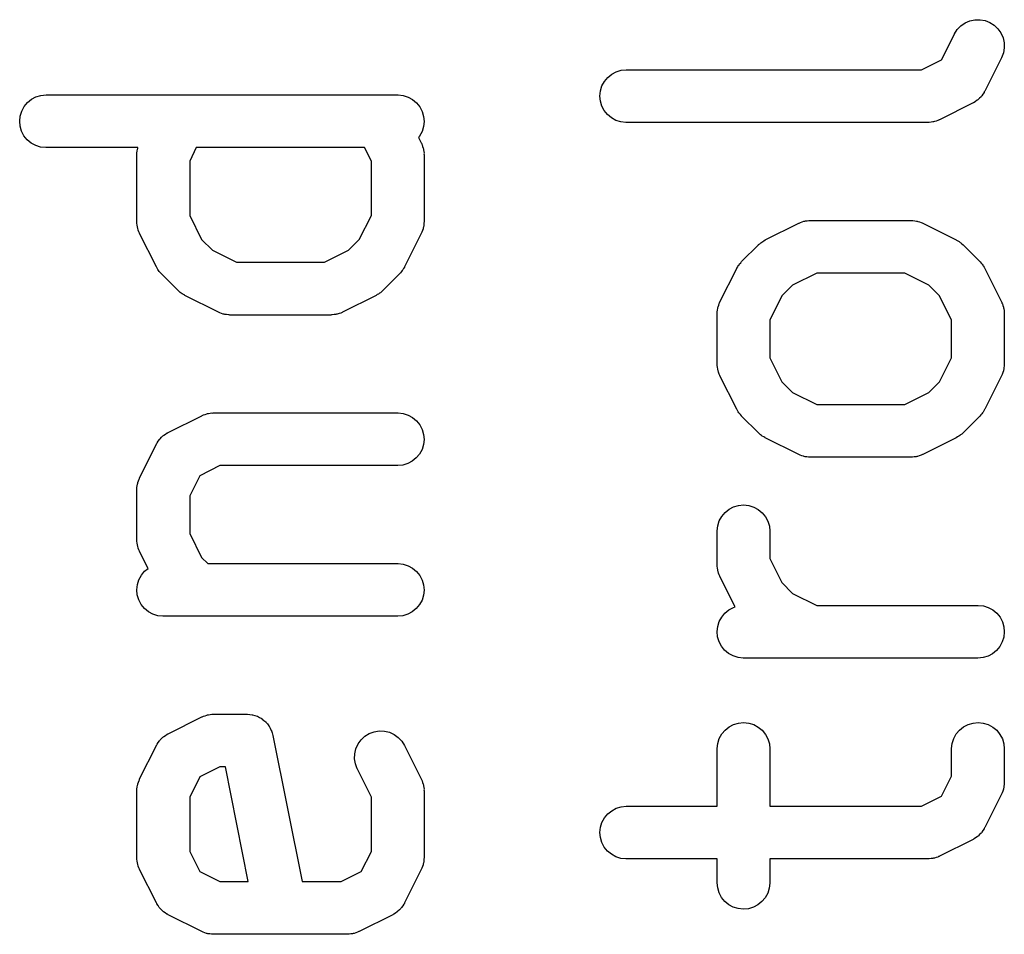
# Model space of a CAD drawing. Extents: x 0.02 to 3.89, y 0.07 to 3.88.
# Tile 131 of 172: x 2.82 to 2.93, y 2.28 to 2.38. Entities that reach past the tile are written whole.
import ezdxf

# ---------------------------------------------------------------- set-up
doc = ezdxf.new("R2010")
doc.units = 0
doc.header["$MEASUREMENT"] = 0
doc.layers.add('BLACK', color=7, linetype='CONTINUOUS')

msp = doc.modelspace()

# ---------------------------------------------------------------- linework, layer by layer
at = {"layer": 'BLACK', "linetype": 'CONTINUOUS'}
for p, q in [((2.92338, 2.37849), (2.92386, 2.37882)), ((2.92386, 2.37882), (2.92439, 2.37905)), ((2.92439, 2.37905), (2.92495, 2.37917)), ((2.92495, 2.37917), (2.92553, 2.37918)), ((2.92553, 2.37918), (2.92609, 2.37908)), ((2.92609, 2.37908), (2.92663, 2.37887)), ((2.92663, 2.37887), (2.92712, 2.37856)), ((2.92267, 2.37759), (2.92298, 2.37808)), ((2.92298, 2.37808), (2.92338, 2.37849)), ((2.92712, 2.37856), (2.92753, 2.37816)), ((2.92753, 2.37816), (2.92786, 2.37769)), ((2.92786, 2.37769), (2.9281, 2.37716)), ((2.92121, 2.37469), (2.92265, 2.37756)), ((2.92265, 2.37756), (2.92267, 2.37759)), ((2.9281, 2.37716), (2.92822, 2.3766)), ((2.92822, 2.3766), (2.92824, 2.37602)), ((2.92824, 2.37602), (2.92814, 2.37545)), ((2.91897, 2.37357), (2.92121, 2.37469)), ((2.92793, 2.37492), (2.92606, 2.37117)), ((2.92814, 2.37545), (2.92793, 2.37492)), ((2.88429, 2.37307), (2.8848, 2.37334)), ((2.8848, 2.37334), (2.88535, 2.37351)), ((2.88535, 2.37351), (2.88592, 2.37357)), ((2.88592, 2.37357), (2.91897, 2.37357)), ((2.8832, 2.37176), (2.88347, 2.37226)), ((2.88347, 2.37226), (2.88384, 2.37271)), ((2.88384, 2.37271), (2.88429, 2.37307)), ((2.88297, 2.37063), (2.88303, 2.37121)), ((2.88303, 2.37121), (2.8832, 2.37176)), ((2.926, 2.37108), (2.92598, 2.37102)), ((2.92604, 2.37113), (2.926, 2.37108)), ((2.92606, 2.37117), (2.92604, 2.37113)), ((2.81888, 2.3699), (2.81933, 2.37026)), ((2.81933, 2.37026), (2.81983, 2.37053)), ((2.81983, 2.37053), (2.82039, 2.3707)), ((2.82039, 2.3707), (2.82096, 2.37075)), ((2.82096, 2.37075), (2.86033, 2.37075)), ((2.86033, 2.37075), (2.86037, 2.37075)), ((2.86037, 2.37075), (2.86094, 2.37069)), ((2.86094, 2.37069), (2.86149, 2.37051)), ((2.86149, 2.37051), (2.862, 2.37024)), ((2.862, 2.37024), (2.86244, 2.36987)), ((2.88302, 2.37006), (2.88297, 2.37063)), ((2.88318, 2.36951), (2.88302, 2.37006)), ((2.92503, 2.37003), (2.92485, 2.36991)), ((2.92522, 2.37015), (2.92503, 2.37003)), ((2.92527, 2.3702), (2.92522, 2.37015)), ((2.92532, 2.37023), (2.92527, 2.3702)), ((2.92548, 2.37039), (2.92532, 2.37023)), ((2.92564, 2.37055), (2.92548, 2.37039)), ((2.92568, 2.3706), (2.92564, 2.37055)), ((2.92572, 2.37065), (2.92568, 2.3706)), ((2.92585, 2.37084), (2.92572, 2.37065)), ((2.92598, 2.37102), (2.92585, 2.37084)), ((2.81807, 2.36839), (2.81824, 2.36895)), ((2.81824, 2.36895), (2.81851, 2.36945)), ((2.81851, 2.36945), (2.81888, 2.3699)), ((2.86244, 2.36987), (2.8628, 2.36942)), ((2.8628, 2.36942), (2.86307, 2.36891)), ((2.86307, 2.36891), (2.86323, 2.36835)), ((2.88345, 2.369), (2.88318, 2.36951)), ((2.88381, 2.36855), (2.88345, 2.369)), ((2.92474, 2.36985), (2.92099, 2.36797)), ((2.92479, 2.36988), (2.92474, 2.36985)), ((2.92485, 2.36991), (2.92479, 2.36988)), ((2.81801, 2.36782), (2.81807, 2.36839)), ((2.81806, 2.36725), (2.81801, 2.36782)), ((2.86328, 2.36778), (2.86322, 2.36721)), ((2.86323, 2.36835), (2.86328, 2.36778)), ((2.88425, 2.36818), (2.88381, 2.36855)), ((2.88476, 2.3679), (2.88425, 2.36818)), ((2.88531, 2.36772), (2.88476, 2.3679)), ((2.92041, 2.36776), (2.92032, 2.36774)), ((2.9206, 2.36782), (2.92041, 2.36776)), ((2.92079, 2.36788), (2.9206, 2.36782)), ((2.92087, 2.36792), (2.92079, 2.36788)), ((2.92095, 2.36795), (2.92087, 2.36792)), ((2.92099, 2.36797), (2.92095, 2.36795)), ((2.81822, 2.36669), (2.81806, 2.36725)), ((2.81849, 2.36618), (2.81822, 2.36669)), ((2.86305, 2.36666), (2.86278, 2.36615)), ((2.86322, 2.36721), (2.86305, 2.36666)), ((2.88588, 2.36766), (2.88531, 2.36772)), ((2.88592, 2.36766), (2.88588, 2.36766)), ((2.91967, 2.36766), (2.88592, 2.36766)), ((2.91975, 2.36767), (2.91967, 2.36766)), ((2.91984, 2.36767), (2.91975, 2.36767)), ((2.92004, 2.3677), (2.91984, 2.36767)), ((2.92024, 2.36772), (2.92004, 2.3677)), ((2.92032, 2.36774), (2.92024, 2.36772)), ((2.81885, 2.36573), (2.81849, 2.36618)), ((2.81929, 2.36536), (2.81885, 2.36573)), ((2.86278, 2.36615), (2.86266, 2.366)), ((2.86266, 2.366), (2.86297, 2.36537)), ((2.8198, 2.36509), (2.81929, 2.36536)), ((2.82035, 2.36491), (2.8198, 2.36509)), ((2.82092, 2.36485), (2.82035, 2.36491)), ((2.82096, 2.36485), (2.82092, 2.36485)), ((2.83124, 2.36485), (2.82096, 2.36485)), ((2.83114, 2.36427), (2.83117, 2.36446)), ((2.83117, 2.36446), (2.8312, 2.36467)), ((2.8312, 2.36467), (2.83122, 2.36475)), ((2.83122, 2.36475), (2.83124, 2.36483)), ((2.83124, 2.36483), (2.83124, 2.36485)), ((2.83778, 2.36485), (2.83704, 2.36335)), ((2.85663, 2.36485), (2.83778, 2.36485)), ((2.85738, 2.36335), (2.85663, 2.36485)), ((2.86297, 2.36537), (2.86299, 2.36533)), ((2.86299, 2.36533), (2.86302, 2.36525)), ((2.86302, 2.36525), (2.86306, 2.36518)), ((2.86306, 2.36518), (2.86312, 2.36498)), ((2.86312, 2.36498), (2.86319, 2.36479)), ((2.86319, 2.36479), (2.8632, 2.36471)), ((2.8632, 2.36471), (2.86323, 2.36462)), ((2.86323, 2.36462), (2.86325, 2.36442)), ((2.83113, 2.36409), (2.83114, 2.36418)), ((2.83113, 2.36405), (2.83113, 2.36409)), ((2.83113, 2.35655), (2.83113, 2.36405)), ((2.83114, 2.36418), (2.83114, 2.36427)), ((2.83704, 2.36335), (2.83704, 2.35725)), ((2.85738, 2.35725), (2.85738, 2.36335)), ((2.86325, 2.36442), (2.86328, 2.36422)), ((2.86328, 2.36422), (2.86327, 2.36414)), ((2.86327, 2.36414), (2.86328, 2.36405)), ((2.86328, 2.36405), (2.86328, 2.35655)), ((2.83704, 2.35725), (2.83838, 2.35455)), ((2.85603, 2.35455), (2.85738, 2.35725)), ((2.83114, 2.35647), (2.83113, 2.35655)), ((2.83114, 2.35638), (2.83114, 2.35647)), ((2.83117, 2.35618), (2.83114, 2.35638)), ((2.83119, 2.35598), (2.83117, 2.35618)), ((2.83121, 2.3559), (2.83119, 2.35598)), ((2.83123, 2.35581), (2.83121, 2.3559)), ((2.83129, 2.35562), (2.83123, 2.35581)), ((2.83135, 2.35543), (2.83129, 2.35562)), ((2.86318, 2.35577), (2.8631, 2.35558)), ((2.86319, 2.35586), (2.86318, 2.35577)), ((2.86322, 2.35594), (2.86319, 2.35586)), ((2.86324, 2.35614), (2.86322, 2.35594)), ((2.86327, 2.35634), (2.86324, 2.35614)), ((2.86328, 2.35651), (2.86327, 2.35642)), ((2.86327, 2.35642), (2.86327, 2.35634)), ((2.86328, 2.35655), (2.86328, 2.35651)), ((2.90147, 2.35451), (2.90522, 2.35638)), ((2.90522, 2.35638), (2.90526, 2.3564)), ((2.90526, 2.3564), (2.90534, 2.35643)), ((2.90534, 2.35643), (2.90542, 2.35647)), ((2.90542, 2.35647), (2.90561, 2.35653)), ((2.90561, 2.35653), (2.9058, 2.3566)), ((2.9058, 2.3566), (2.90589, 2.35661)), ((2.90589, 2.35661), (2.90597, 2.35664)), ((2.90597, 2.35664), (2.90617, 2.35666)), ((2.90617, 2.35666), (2.90637, 2.35669)), ((2.90637, 2.35669), (2.90646, 2.35668)), ((2.90646, 2.35668), (2.90654, 2.35669)), ((2.90654, 2.35669), (2.91779, 2.35669)), ((2.91779, 2.35669), (2.91783, 2.35669)), ((2.91783, 2.35669), (2.91792, 2.35668)), ((2.91792, 2.35668), (2.91801, 2.35669)), ((2.91801, 2.35669), (2.91821, 2.35665)), ((2.91821, 2.35665), (2.91841, 2.35663)), ((2.91841, 2.35663), (2.91849, 2.3566)), ((2.91849, 2.3566), (2.91857, 2.35659)), ((2.91857, 2.35659), (2.91876, 2.35652)), ((2.91876, 2.35652), (2.91895, 2.35645)), ((2.91895, 2.35645), (2.91903, 2.35641)), ((2.91903, 2.35641), (2.91911, 2.35638)), ((2.91911, 2.35638), (2.92286, 2.35451)), ((2.83139, 2.35535), (2.83135, 2.35543)), ((2.83142, 2.35527), (2.83139, 2.35535)), ((2.83144, 2.35523), (2.83142, 2.35527)), ((2.83332, 2.35148), (2.83144, 2.35523)), ((2.83838, 2.35455), (2.83958, 2.35335)), ((2.85483, 2.35335), (2.85603, 2.35455)), ((2.86297, 2.35523), (2.8611, 2.35148)), ((2.863, 2.35531), (2.86297, 2.35523)), ((2.86304, 2.35539), (2.863, 2.35531)), ((2.8631, 2.35558), (2.86304, 2.35539)), ((2.89883, 2.35208), (2.90071, 2.35395)), ((2.90071, 2.35395), (2.90073, 2.35398)), ((2.90073, 2.35398), (2.90086, 2.35409)), ((2.90086, 2.35409), (2.90099, 2.3542)), ((2.90099, 2.3542), (2.90109, 2.35427)), ((2.90109, 2.35427), (2.90119, 2.35434)), ((2.90119, 2.35434), (2.90133, 2.35442)), ((2.90133, 2.35442), (2.90147, 2.35451)), ((2.92286, 2.35451), (2.9229, 2.35449)), ((2.9229, 2.35449), (2.92304, 2.3544)), ((2.92304, 2.3544), (2.92318, 2.35432)), ((2.92318, 2.35432), (2.92328, 2.35424)), ((2.92328, 2.35424), (2.92338, 2.35417)), ((2.92338, 2.35417), (2.9235, 2.35406)), ((2.9235, 2.35406), (2.92363, 2.35395)), ((2.92363, 2.35395), (2.9255, 2.35208)), ((2.83958, 2.35335), (2.84228, 2.35201)), ((2.85213, 2.35201), (2.85483, 2.35335)), ((2.83341, 2.35134), (2.83332, 2.35148)), ((2.83348, 2.35119), (2.83341, 2.35134)), ((2.84228, 2.35201), (2.85213, 2.35201)), ((2.86099, 2.35131), (2.86091, 2.35116)), ((2.86108, 2.35145), (2.86099, 2.35131)), ((2.8611, 2.35148), (2.86108, 2.35145)), ((2.8964, 2.34756), (2.89828, 2.35131)), ((2.89828, 2.35131), (2.8983, 2.35135)), ((2.8983, 2.35135), (2.89839, 2.35149)), ((2.89839, 2.35149), (2.89846, 2.35163)), ((2.89846, 2.35163), (2.89854, 2.35173)), ((2.89854, 2.35173), (2.89861, 2.35183)), ((2.89861, 2.35183), (2.89873, 2.35195)), ((2.89873, 2.35195), (2.89883, 2.35208)), ((2.9255, 2.35208), (2.92553, 2.35205)), ((2.92553, 2.35205), (2.92564, 2.35192)), ((2.92564, 2.35192), (2.92575, 2.3518)), ((2.92575, 2.3518), (2.92582, 2.35169)), ((2.92582, 2.35169), (2.92589, 2.3516)), ((2.92589, 2.3516), (2.92597, 2.35145)), ((2.92597, 2.35145), (2.92606, 2.35131)), ((2.92606, 2.35131), (2.92793, 2.34756)), ((2.83356, 2.3511), (2.83348, 2.35119)), ((2.83362, 2.35099), (2.83356, 2.3511)), ((2.83374, 2.35087), (2.83362, 2.35099)), ((2.83384, 2.35074), (2.83374, 2.35087)), ((2.83387, 2.35071), (2.83384, 2.35074)), ((2.83574, 2.34884), (2.83387, 2.35071)), ((2.86054, 2.35071), (2.85867, 2.34884)), ((2.86065, 2.35084), (2.86054, 2.35071)), ((2.86076, 2.35096), (2.86065, 2.35084)), ((2.86083, 2.35107), (2.86076, 2.35096)), ((2.86091, 2.35116), (2.86083, 2.35107)), ((2.90724, 2.35079), (2.90454, 2.34944)), ((2.91709, 2.35079), (2.90724, 2.35079)), ((2.91979, 2.34944), (2.91709, 2.35079)), ((2.90454, 2.34944), (2.90335, 2.34824)), ((2.92099, 2.34824), (2.91979, 2.34944)), ((2.83587, 2.34873), (2.83574, 2.34884)), ((2.83599, 2.34862), (2.83587, 2.34873)), ((2.8361, 2.34855), (2.83599, 2.34862)), ((2.83619, 2.34847), (2.8361, 2.34855)), ((2.83634, 2.3484), (2.83619, 2.34847)), ((2.83648, 2.34831), (2.83634, 2.3484)), ((2.83651, 2.34829), (2.83648, 2.34831)), ((2.84026, 2.34641), (2.83651, 2.34829)), ((2.8579, 2.34829), (2.85415, 2.34641)), ((2.85804, 2.34838), (2.8579, 2.34829)), ((2.85819, 2.34845), (2.85804, 2.34838)), ((2.85828, 2.34853), (2.85819, 2.34845)), ((2.85839, 2.34859), (2.85828, 2.34853)), ((2.85851, 2.34871), (2.85839, 2.34859)), ((2.85864, 2.34881), (2.85851, 2.34871)), ((2.85867, 2.34884), (2.85864, 2.34881)), ((2.90335, 2.34824), (2.902, 2.34554)), ((2.92234, 2.34554), (2.92099, 2.34824)), ((2.89613, 2.34665), (2.89616, 2.34686)), ((2.89616, 2.34686), (2.89618, 2.34694)), ((2.89618, 2.34694), (2.8962, 2.34702)), ((2.8962, 2.34702), (2.89627, 2.34721)), ((2.89627, 2.34721), (2.89633, 2.3474)), ((2.89633, 2.3474), (2.89637, 2.34748)), ((2.89637, 2.34748), (2.8964, 2.34756)), ((2.92793, 2.34756), (2.92795, 2.34752)), ((2.92795, 2.34752), (2.92798, 2.34744)), ((2.92798, 2.34744), (2.92802, 2.34737)), ((2.92802, 2.34737), (2.92808, 2.34717)), ((2.92808, 2.34717), (2.92815, 2.34698)), ((2.92815, 2.34698), (2.92816, 2.3469)), ((2.92816, 2.3469), (2.92819, 2.34681)), ((2.92819, 2.34681), (2.92821, 2.34661)), ((2.84034, 2.34638), (2.84026, 2.34641)), ((2.84042, 2.34634), (2.84034, 2.34638)), ((2.84061, 2.34628), (2.84042, 2.34634)), ((2.8408, 2.34621), (2.84061, 2.34628)), ((2.84089, 2.34619), (2.8408, 2.34621)), ((2.84097, 2.34617), (2.84089, 2.34619)), ((2.84117, 2.34614), (2.84097, 2.34617)), ((2.84137, 2.34611), (2.84117, 2.34614)), ((2.84145, 2.34611), (2.84137, 2.34611)), ((2.84154, 2.3461), (2.84145, 2.34611)), ((2.84158, 2.3461), (2.84154, 2.3461)), ((2.85283, 2.3461), (2.84158, 2.3461)), ((2.85292, 2.34611), (2.85283, 2.3461)), ((2.853, 2.34611), (2.85292, 2.34611)), ((2.8532, 2.34614), (2.853, 2.34611)), ((2.8534, 2.34616), (2.8532, 2.34614)), ((2.85349, 2.34618), (2.8534, 2.34616)), ((2.85357, 2.3462), (2.85349, 2.34618)), ((2.85376, 2.34626), (2.85357, 2.3462)), ((2.85396, 2.34632), (2.85376, 2.34626)), ((2.85403, 2.34636), (2.85396, 2.34632)), ((2.85411, 2.34639), (2.85403, 2.34636)), ((2.85415, 2.34641), (2.85411, 2.34639)), ((2.89609, 2.34628), (2.8961, 2.34637)), ((2.89609, 2.34624), (2.89609, 2.34628)), ((2.89609, 2.34062), (2.89609, 2.34624)), ((2.8961, 2.34646), (2.89613, 2.34665)), ((2.8961, 2.34637), (2.8961, 2.34646)), ((2.92821, 2.34661), (2.92824, 2.34641)), ((2.92824, 2.34641), (2.92823, 2.34633)), ((2.92823, 2.34633), (2.92824, 2.34624)), ((2.92824, 2.34624), (2.92824, 2.34062)), ((2.902, 2.34554), (2.902, 2.34131)), ((2.92234, 2.34131), (2.92234, 2.34554)), ((2.902, 2.34131), (2.90335, 2.33862)), ((2.92099, 2.33862), (2.92234, 2.34131)), ((2.8961, 2.34053), (2.89609, 2.34062)), ((2.8961, 2.34044), (2.8961, 2.34053)), ((2.89613, 2.34024), (2.8961, 2.34044)), ((2.89615, 2.34004), (2.89613, 2.34024)), ((2.9282, 2.3402), (2.92818, 2.34)), ((2.92824, 2.3404), (2.9282, 2.3402)), ((2.92824, 2.34058), (2.92823, 2.34049)), ((2.92823, 2.34049), (2.92824, 2.3404)), ((2.92824, 2.34062), (2.92824, 2.34058)), ((2.89617, 2.33996), (2.89615, 2.34004)), ((2.89619, 2.33987), (2.89617, 2.33996)), ((2.89626, 2.33969), (2.89619, 2.33987)), ((2.89631, 2.33949), (2.89626, 2.33969)), ((2.89635, 2.33941), (2.89631, 2.33949)), ((2.89638, 2.33933), (2.89635, 2.33941)), ((2.8964, 2.3393), (2.89638, 2.33933)), ((2.89828, 2.33555), (2.8964, 2.3393)), ((2.92793, 2.3393), (2.92606, 2.33555)), ((2.92796, 2.33938), (2.92793, 2.3393)), ((2.928, 2.33945), (2.92796, 2.33938)), ((2.92807, 2.33965), (2.928, 2.33945)), ((2.92814, 2.33983), (2.92807, 2.33965)), ((2.92815, 2.33992), (2.92814, 2.33983)), ((2.92818, 2.34), (2.92815, 2.33992)), ((2.90335, 2.33862), (2.90454, 2.33742)), ((2.91979, 2.33742), (2.92099, 2.33862)), ((2.90454, 2.33742), (2.90724, 2.33607)), ((2.91709, 2.33607), (2.91979, 2.33742)), ((2.90724, 2.33607), (2.91709, 2.33607)), ((2.83464, 2.33295), (2.83839, 2.33482)), ((2.83839, 2.33482), (2.83842, 2.33484)), ((2.83842, 2.33484), (2.83851, 2.33487)), ((2.83851, 2.33487), (2.83858, 2.33491)), ((2.83858, 2.33491), (2.83878, 2.33497)), ((2.83878, 2.33497), (2.83896, 2.33504)), ((2.83896, 2.33504), (2.83905, 2.33505)), ((2.83905, 2.33505), (2.83913, 2.33508)), ((2.83913, 2.33508), (2.83934, 2.3351)), ((2.83934, 2.3351), (2.83953, 2.33513)), ((2.83953, 2.33513), (2.83962, 2.33512)), ((2.83962, 2.33512), (2.83971, 2.33513)), ((2.83971, 2.33513), (2.86033, 2.33513)), ((2.86033, 2.33513), (2.86037, 2.33513)), ((2.86037, 2.33513), (2.86094, 2.33507)), ((2.86094, 2.33507), (2.86149, 2.33489)), ((2.86149, 2.33489), (2.862, 2.33462)), ((2.89837, 2.33541), (2.89828, 2.33555)), ((2.89844, 2.33526), (2.89837, 2.33541)), ((2.89852, 2.33516), (2.89844, 2.33526)), ((2.89858, 2.33506), (2.89852, 2.33516)), ((2.8987, 2.33494), (2.89858, 2.33506)), ((2.8988, 2.33481), (2.8987, 2.33494)), ((2.89883, 2.33478), (2.8988, 2.33481)), ((2.90071, 2.3329), (2.89883, 2.33478)), ((2.9255, 2.33478), (2.92363, 2.3329)), ((2.92561, 2.33491), (2.9255, 2.33478)), ((2.92572, 2.33503), (2.92561, 2.33491)), ((2.92579, 2.33513), (2.92572, 2.33503)), ((2.92587, 2.33522), (2.92579, 2.33513)), ((2.92595, 2.33537), (2.92587, 2.33522)), ((2.92604, 2.33551), (2.92595, 2.33537)), ((2.92606, 2.33555), (2.92604, 2.33551)), ((2.862, 2.33462), (2.86244, 2.33425)), ((2.86244, 2.33425), (2.8628, 2.3338)), ((2.8628, 2.3338), (2.86307, 2.33329)), ((2.83389, 2.3324), (2.83405, 2.33256)), ((2.83405, 2.33256), (2.8341, 2.3326)), ((2.8341, 2.3326), (2.83415, 2.33264)), ((2.83415, 2.33264), (2.83434, 2.33276)), ((2.83434, 2.33276), (2.83452, 2.33289)), ((2.83452, 2.33289), (2.83458, 2.33291)), ((2.83458, 2.33291), (2.83464, 2.33295)), ((2.86307, 2.33329), (2.86323, 2.33273)), ((2.86323, 2.33273), (2.86328, 2.33216)), ((2.90083, 2.3328), (2.90071, 2.3329)), ((2.90095, 2.33268), (2.90083, 2.3328)), ((2.90106, 2.33262), (2.90095, 2.33268)), ((2.90115, 2.33254), (2.90106, 2.33262)), ((2.9013, 2.33246), (2.90115, 2.33254)), ((2.92315, 2.33252), (2.923, 2.33244)), ((2.92325, 2.33259), (2.92315, 2.33252)), ((2.92335, 2.33266), (2.92325, 2.33259)), ((2.92347, 2.33277), (2.92335, 2.33266)), ((2.9236, 2.33288), (2.92347, 2.33277)), ((2.92363, 2.3329), (2.9236, 2.33288)), ((2.83144, 2.32788), (2.83332, 2.33163)), ((2.83332, 2.33163), (2.83334, 2.33166)), ((2.83334, 2.33166), (2.83337, 2.33172)), ((2.83337, 2.33172), (2.8334, 2.33177)), ((2.8334, 2.33177), (2.83353, 2.33196)), ((2.83353, 2.33196), (2.83365, 2.33215)), ((2.83365, 2.33215), (2.83369, 2.33219)), ((2.83369, 2.33219), (2.83373, 2.33224)), ((2.83373, 2.33224), (2.83389, 2.3324)), ((2.86322, 2.33159), (2.86305, 2.33104)), ((2.86328, 2.33216), (2.86322, 2.33159)), ((2.90144, 2.33237), (2.9013, 2.33246)), ((2.90147, 2.33235), (2.90144, 2.33237)), ((2.90522, 2.33048), (2.90147, 2.33235)), ((2.92286, 2.33235), (2.91911, 2.33048)), ((2.923, 2.33244), (2.92286, 2.33235)), ((2.86278, 2.33053), (2.86241, 2.33009)), ((2.86305, 2.33104), (2.86278, 2.33053)), ((2.9053, 2.33045), (2.90522, 2.33048)), ((2.90538, 2.3304), (2.9053, 2.33045)), ((2.90557, 2.33034), (2.90538, 2.3304)), ((2.90576, 2.33027), (2.90557, 2.33034)), ((2.90585, 2.33026), (2.90576, 2.33027)), ((2.91872, 2.33033), (2.91853, 2.33026)), ((2.91892, 2.33039), (2.91872, 2.33033)), ((2.91899, 2.33043), (2.91892, 2.33039)), ((2.91907, 2.33046), (2.91899, 2.33043)), ((2.91911, 2.33048), (2.91907, 2.33046)), ((2.8404, 2.32923), (2.83816, 2.3281)), ((2.86033, 2.32923), (2.8404, 2.32923)), ((2.8609, 2.32928), (2.86033, 2.32923)), ((2.86146, 2.32945), (2.8609, 2.32928)), ((2.86196, 2.32972), (2.86146, 2.32945)), ((2.86241, 2.33009), (2.86196, 2.32972)), ((2.90593, 2.33023), (2.90585, 2.33026)), ((2.90613, 2.33021), (2.90593, 2.33023)), ((2.90633, 2.33017), (2.90613, 2.33021)), ((2.90642, 2.33017), (2.90633, 2.33017)), ((2.9065, 2.33017), (2.90642, 2.33017)), ((2.90654, 2.33017), (2.9065, 2.33017)), ((2.91779, 2.33017), (2.90654, 2.33017)), ((2.91788, 2.33017), (2.91779, 2.33017)), ((2.91796, 2.33017), (2.91788, 2.33017)), ((2.91816, 2.3302), (2.91796, 2.33017)), ((2.91837, 2.33022), (2.91816, 2.3302)), ((2.91845, 2.33025), (2.91837, 2.33022)), ((2.91853, 2.33026), (2.91845, 2.33025)), ((2.83816, 2.3281), (2.83704, 2.32586)), ((2.83114, 2.32677), (2.83117, 2.32697)), ((2.83117, 2.32697), (2.8312, 2.32717)), ((2.8312, 2.32717), (2.83122, 2.32725)), ((2.83122, 2.32725), (2.83124, 2.32734)), ((2.83124, 2.32734), (2.83131, 2.32753)), ((2.83131, 2.32753), (2.83137, 2.32772)), ((2.83137, 2.32772), (2.83141, 2.3278)), ((2.83141, 2.3278), (2.83144, 2.32788)), ((2.83113, 2.3266), (2.83114, 2.32668)), ((2.83113, 2.32656), (2.83113, 2.3266)), ((2.83113, 2.32093), (2.83113, 2.32656)), ((2.83114, 2.32668), (2.83114, 2.32677)), ((2.83704, 2.32586), (2.83704, 2.32163)), ((2.89794, 2.32461), (2.89849, 2.32477)), ((2.89849, 2.32477), (2.89906, 2.32482)), ((2.89906, 2.32482), (2.89964, 2.32476)), ((2.89964, 2.32476), (2.90019, 2.32459)), ((2.89661, 2.32354), (2.89698, 2.32398)), ((2.89698, 2.32398), (2.89743, 2.32434)), ((2.89743, 2.32434), (2.89794, 2.32461)), ((2.90019, 2.32459), (2.90069, 2.32432)), ((2.90069, 2.32432), (2.90114, 2.32395)), ((2.90114, 2.32395), (2.9015, 2.3235)), ((2.89616, 2.32248), (2.89633, 2.32303)), ((2.89633, 2.32303), (2.89661, 2.32354)), ((2.9015, 2.3235), (2.90177, 2.32299)), ((2.90177, 2.32299), (2.90194, 2.32244)), ((2.83704, 2.32163), (2.83838, 2.31893)), ((2.89609, 2.32191), (2.89616, 2.32248)), ((2.89609, 2.32187), (2.89609, 2.32191)), ((2.89609, 2.31812), (2.89609, 2.32187)), ((2.90194, 2.32244), (2.902, 2.32187)), ((2.902, 2.32187), (2.902, 2.31882)), ((2.83114, 2.32085), (2.83113, 2.32093)), ((2.83114, 2.32076), (2.83114, 2.32085)), ((2.83117, 2.32056), (2.83114, 2.32076)), ((2.83119, 2.32036), (2.83117, 2.32056)), ((2.83121, 2.32027), (2.83119, 2.32036)), ((2.83123, 2.32019), (2.83121, 2.32027)), ((2.83129, 2.32), (2.83123, 2.32019)), ((2.83135, 2.31981), (2.83129, 2.32)), ((2.83139, 2.31973), (2.83135, 2.31981)), ((2.83142, 2.31965), (2.83139, 2.31973)), ((2.83144, 2.31961), (2.83142, 2.31965)), ((2.83239, 2.31772), (2.83144, 2.31961)), ((2.83838, 2.31893), (2.83906, 2.31826)), ((2.83906, 2.31826), (2.86033, 2.31826)), ((2.86033, 2.31826), (2.86037, 2.31826)), ((2.86037, 2.31826), (2.86094, 2.3182)), ((2.86094, 2.3182), (2.86149, 2.31802)), ((2.902, 2.31882), (2.90335, 2.31612)), ((2.83164, 2.31696), (2.832, 2.3174)), ((2.832, 2.3174), (2.83239, 2.31772)), ((2.86149, 2.31802), (2.862, 2.31774)), ((2.862, 2.31774), (2.86244, 2.31737)), ((2.86244, 2.31737), (2.8628, 2.31692)), ((2.8961, 2.31803), (2.89609, 2.31812)), ((2.8961, 2.31795), (2.8961, 2.31803)), ((2.89613, 2.31775), (2.8961, 2.31795)), ((2.89615, 2.31755), (2.89613, 2.31775)), ((2.89617, 2.31746), (2.89615, 2.31755)), ((2.89619, 2.31738), (2.89617, 2.31746)), ((2.89626, 2.31719), (2.89619, 2.31738)), ((2.89631, 2.31699), (2.89626, 2.31719)), ((2.83119, 2.3159), (2.83136, 2.31645)), ((2.83136, 2.31645), (2.83164, 2.31696)), ((2.8628, 2.31692), (2.86307, 2.31641)), ((2.86307, 2.31641), (2.86323, 2.31586)), ((2.89635, 2.31692), (2.89631, 2.31699)), ((2.89638, 2.31684), (2.89635, 2.31692)), ((2.8964, 2.3168), (2.89638, 2.31684)), ((2.8981, 2.31341), (2.8964, 2.3168)), ((2.90335, 2.31612), (2.90454, 2.31492)), ((2.83113, 2.31533), (2.83119, 2.3159)), ((2.83118, 2.31475), (2.83113, 2.31533)), ((2.86328, 2.31529), (2.86322, 2.31471)), ((2.86323, 2.31586), (2.86328, 2.31529)), ((2.90454, 2.31492), (2.90724, 2.31357)), ((2.83135, 2.3142), (2.83118, 2.31475)), ((2.83161, 2.31369), (2.83135, 2.3142)), ((2.86305, 2.31416), (2.86278, 2.31366)), ((2.86322, 2.31471), (2.86305, 2.31416)), ((2.83197, 2.31324), (2.83161, 2.31369)), ((2.83242, 2.31287), (2.83197, 2.31324)), ((2.83292, 2.31259), (2.83242, 2.31287)), ((2.86196, 2.31285), (2.86146, 2.31258)), ((2.86241, 2.31321), (2.86196, 2.31285)), ((2.86278, 2.31366), (2.86241, 2.31321)), ((2.8966, 2.31227), (2.89696, 2.31272)), ((2.89696, 2.31272), (2.89741, 2.31308)), ((2.89741, 2.31308), (2.89792, 2.31335)), ((2.89792, 2.31335), (2.8981, 2.31341)), ((2.90724, 2.31357), (2.92529, 2.31357)), ((2.92529, 2.31357), (2.92533, 2.31357)), ((2.92533, 2.31357), (2.9259, 2.31351)), ((2.9259, 2.31351), (2.92645, 2.31333)), ((2.92645, 2.31333), (2.92696, 2.31306)), ((2.92696, 2.31306), (2.9274, 2.31269)), ((2.9274, 2.31269), (2.92776, 2.31224)), ((2.83347, 2.31242), (2.83292, 2.31259)), ((2.83404, 2.31236), (2.83347, 2.31242)), ((2.83408, 2.31235), (2.83404, 2.31236)), ((2.86033, 2.31235), (2.83408, 2.31235)), ((2.8609, 2.31241), (2.86033, 2.31235)), ((2.86146, 2.31258), (2.8609, 2.31241)), ((2.89615, 2.31121), (2.89632, 2.31176)), ((2.89632, 2.31176), (2.8966, 2.31227)), ((2.92776, 2.31224), (2.92803, 2.31173)), ((2.92803, 2.31173), (2.92819, 2.31117)), ((2.89609, 2.31064), (2.89615, 2.31121)), ((2.89614, 2.31007), (2.89609, 2.31064)), ((2.92824, 2.3106), (2.92818, 2.31003)), ((2.92819, 2.31117), (2.92824, 2.3106)), ((2.89631, 2.30951), (2.89614, 2.31007)), ((2.89657, 2.309), (2.89631, 2.30951)), ((2.92801, 2.30948), (2.92774, 2.30897)), ((2.92818, 2.31003), (2.92801, 2.30948)), ((2.89693, 2.30855), (2.89657, 2.309)), ((2.89738, 2.30818), (2.89693, 2.30855)), ((2.92737, 2.30853), (2.92692, 2.30816)), ((2.92774, 2.30897), (2.92737, 2.30853)), ((2.89788, 2.30791), (2.89738, 2.30818)), ((2.89843, 2.30773), (2.89788, 2.30791)), ((2.899, 2.30767), (2.89843, 2.30773)), ((2.89904, 2.30767), (2.899, 2.30767)), ((2.92529, 2.30767), (2.89904, 2.30767)), ((2.92586, 2.30772), (2.92529, 2.30767)), ((2.92642, 2.30789), (2.92586, 2.30772)), ((2.92692, 2.30816), (2.92642, 2.30789)), ((2.83464, 2.2992), (2.83839, 2.30108)), ((2.83839, 2.30108), (2.83842, 2.30109)), ((2.83842, 2.30109), (2.83851, 2.30112)), ((2.83851, 2.30112), (2.83858, 2.30116)), ((2.83858, 2.30116), (2.83878, 2.30122)), ((2.83878, 2.30122), (2.83896, 2.30129)), ((2.83896, 2.30129), (2.83905, 2.30131)), ((2.83905, 2.30131), (2.83913, 2.30133)), ((2.83913, 2.30133), (2.83934, 2.30135)), ((2.83934, 2.30135), (2.83953, 2.30138)), ((2.83953, 2.30138), (2.83962, 2.30138)), ((2.83962, 2.30138), (2.83971, 2.30139)), ((2.83971, 2.30139), (2.84346, 2.30139)), ((2.84346, 2.30139), (2.84347, 2.30139)), ((2.84347, 2.30139), (2.84347, 2.30139)), ((2.84347, 2.30139), (2.84347, 2.30139)), ((2.84347, 2.30139), (2.8435, 2.30139)), ((2.8435, 2.30139), (2.84377, 2.30136)), ((2.84377, 2.30136), (2.84405, 2.30133)), ((2.84405, 2.30133), (2.84406, 2.30132)), ((2.84406, 2.30132), (2.84407, 2.30132)), ((2.84407, 2.30132), (2.84433, 2.30124)), ((2.84433, 2.30124), (2.8446, 2.30116)), ((2.8446, 2.30116), (2.84461, 2.30115)), ((2.84461, 2.30115), (2.84462, 2.30115)), ((2.84462, 2.30115), (2.84486, 2.30102)), ((2.84486, 2.30102), (2.8451, 2.30089)), ((2.8451, 2.30089), (2.84511, 2.30088)), ((2.84511, 2.30088), (2.84513, 2.30087)), ((2.84513, 2.30087), (2.84534, 2.30069)), ((2.84534, 2.30069), (2.84555, 2.30052)), ((2.84555, 2.30052), (2.84556, 2.30051)), ((2.84556, 2.30051), (2.84557, 2.3005)), ((2.84557, 2.3005), (2.84574, 2.30029)), ((2.84574, 2.30029), (2.84591, 2.30007)), ((2.84591, 2.30007), (2.84592, 2.30006)), ((2.84592, 2.30006), (2.84593, 2.30005)), ((2.84593, 2.30005), (2.84605, 2.29981)), ((2.84605, 2.29981), (2.84618, 2.29957)), ((2.84618, 2.29957), (2.84619, 2.29955)), ((2.84619, 2.29955), (2.84619, 2.29954)), ((2.84619, 2.29954), (2.84627, 2.29928)), ((2.85715, 2.29921), (2.85769, 2.29941)), ((2.85769, 2.29941), (2.85826, 2.29951)), ((2.85826, 2.29951), (2.85884, 2.29949)), ((2.85884, 2.29949), (2.8594, 2.29936)), ((2.89661, 2.29917), (2.89698, 2.29961)), ((2.89698, 2.29961), (2.89743, 2.29997)), ((2.89743, 2.29997), (2.89794, 2.30023)), ((2.89794, 2.30023), (2.89849, 2.3004)), ((2.89849, 2.3004), (2.89906, 2.30045)), ((2.89906, 2.30045), (2.89964, 2.30039)), ((2.89964, 2.30039), (2.90019, 2.30022)), ((2.90019, 2.30022), (2.90069, 2.29995)), ((2.90069, 2.29995), (2.90114, 2.29958)), ((2.90114, 2.29958), (2.9015, 2.29913)), ((2.92285, 2.29917), (2.92322, 2.29961)), ((2.92322, 2.29961), (2.92367, 2.29997)), ((2.92367, 2.29997), (2.92418, 2.30023)), ((2.92418, 2.30023), (2.92474, 2.3004)), ((2.92474, 2.3004), (2.92531, 2.30045)), ((2.92531, 2.30045), (2.92588, 2.30039)), ((2.92588, 2.30039), (2.92643, 2.30022)), ((2.92643, 2.30022), (2.92694, 2.29995)), ((2.92694, 2.29995), (2.92739, 2.29958)), ((2.92739, 2.29958), (2.92775, 2.29913)), ((2.83353, 2.29821), (2.83365, 2.2984)), ((2.83365, 2.2984), (2.83369, 2.29845)), ((2.83369, 2.29845), (2.83373, 2.2985)), ((2.83373, 2.2985), (2.83389, 2.29865)), ((2.83389, 2.29865), (2.83405, 2.29881)), ((2.83405, 2.29881), (2.8341, 2.29885)), ((2.8341, 2.29885), (2.83415, 2.29889)), ((2.83415, 2.29889), (2.83434, 2.29901)), ((2.83434, 2.29901), (2.83452, 2.29914)), ((2.83452, 2.29914), (2.83458, 2.29917)), ((2.83458, 2.29917), (2.83464, 2.2992)), ((2.84627, 2.29928), (2.84635, 2.29901)), ((2.84635, 2.29901), (2.84963, 2.28264)), ((2.8559, 2.29805), (2.85624, 2.29851)), ((2.85624, 2.29851), (2.85666, 2.29891)), ((2.85666, 2.29891), (2.85715, 2.29921)), ((2.8594, 2.29936), (2.85992, 2.29912)), ((2.85992, 2.29912), (2.86039, 2.29879)), ((2.86039, 2.29879), (2.86079, 2.29837)), ((2.86079, 2.29837), (2.8611, 2.29788)), ((2.89616, 2.29811), (2.89633, 2.29866)), ((2.89633, 2.29866), (2.89661, 2.29917)), ((2.9015, 2.29913), (2.90177, 2.29862)), ((2.90177, 2.29862), (2.90194, 2.29807)), ((2.9224, 2.29811), (2.92258, 2.29866)), ((2.92258, 2.29866), (2.92285, 2.29917)), ((2.92775, 2.29913), (2.92802, 2.29862)), ((2.92802, 2.29862), (2.92819, 2.29807)), ((2.83144, 2.29413), (2.83332, 2.29788)), ((2.83332, 2.29788), (2.83334, 2.29792)), ((2.83334, 2.29792), (2.83337, 2.29797)), ((2.83337, 2.29797), (2.8334, 2.29803)), ((2.8334, 2.29803), (2.83353, 2.29821)), ((2.85553, 2.29696), (2.85566, 2.29752)), ((2.85566, 2.29752), (2.8559, 2.29805)), ((2.8611, 2.29788), (2.86297, 2.29413)), ((2.89609, 2.29754), (2.89616, 2.29811)), ((2.89609, 2.2975), (2.89609, 2.29754)), ((2.89609, 2.29108), (2.89609, 2.2975)), ((2.90194, 2.29807), (2.902, 2.2975)), ((2.902, 2.2975), (2.902, 2.29108)), ((2.92234, 2.29754), (2.9224, 2.29811)), ((2.92234, 2.2975), (2.92234, 2.29754)), ((2.92234, 2.29444), (2.92234, 2.2975)), ((2.92819, 2.29807), (2.92824, 2.2975)), ((2.92824, 2.2975), (2.92824, 2.29375)), ((2.85551, 2.29639), (2.85553, 2.29696)), ((2.8556, 2.29582), (2.85551, 2.29639)), ((2.8404, 2.29548), (2.83816, 2.29436)), ((2.84104, 2.29548), (2.8404, 2.29548)), ((2.8436, 2.28264), (2.84104, 2.29548)), ((2.8558, 2.29528), (2.8556, 2.29582)), ((2.85581, 2.29524), (2.8558, 2.29528)), ((2.85738, 2.29211), (2.85581, 2.29524)), ((2.83131, 2.29378), (2.83137, 2.29397)), ((2.83137, 2.29397), (2.83141, 2.29405)), ((2.83141, 2.29405), (2.83144, 2.29413)), ((2.83816, 2.29436), (2.83704, 2.29211)), ((2.86297, 2.29413), (2.86299, 2.29409)), ((2.86299, 2.29409), (2.86302, 2.29401)), ((2.86302, 2.29401), (2.86306, 2.29394)), ((2.86306, 2.29394), (2.86312, 2.29374)), ((2.92121, 2.2922), (2.92234, 2.29444)), ((2.83113, 2.29285), (2.83114, 2.29294)), ((2.83113, 2.29281), (2.83113, 2.29285)), ((2.83113, 2.28531), (2.83113, 2.29281)), ((2.83114, 2.29302), (2.83117, 2.29322)), ((2.83114, 2.29294), (2.83114, 2.29302)), ((2.83117, 2.29322), (2.8312, 2.29342)), ((2.8312, 2.29342), (2.83122, 2.29351)), ((2.83122, 2.29351), (2.83124, 2.29359)), ((2.83124, 2.29359), (2.83131, 2.29378)), ((2.86312, 2.29374), (2.86319, 2.29355)), ((2.86319, 2.29355), (2.8632, 2.29347)), ((2.8632, 2.29347), (2.86323, 2.29338)), ((2.86323, 2.29338), (2.86325, 2.29318)), ((2.86325, 2.29318), (2.86328, 2.29298)), ((2.86328, 2.29298), (2.86327, 2.2929)), ((2.86327, 2.2929), (2.86328, 2.29281)), ((2.86328, 2.29281), (2.86328, 2.28531)), ((2.92814, 2.29297), (2.92807, 2.29278)), ((2.92815, 2.29305), (2.92814, 2.29297)), ((2.92818, 2.29313), (2.92815, 2.29305)), ((2.9282, 2.29333), (2.92818, 2.29313)), ((2.92824, 2.29353), (2.9282, 2.29333)), ((2.92824, 2.29371), (2.92823, 2.29362)), ((2.92823, 2.29362), (2.92824, 2.29353)), ((2.92824, 2.29375), (2.92824, 2.29371)), ((2.83704, 2.29211), (2.83704, 2.28601)), ((2.85738, 2.28601), (2.85738, 2.29211)), ((2.91897, 2.29108), (2.92121, 2.2922)), ((2.92793, 2.29243), (2.92606, 2.28868)), ((2.92796, 2.29251), (2.92793, 2.29243)), ((2.928, 2.29258), (2.92796, 2.29251)), ((2.92807, 2.29278), (2.928, 2.29258)), ((2.88384, 2.29022), (2.88429, 2.29058)), ((2.88429, 2.29058), (2.8848, 2.29085)), ((2.8848, 2.29085), (2.88535, 2.29102)), ((2.88535, 2.29102), (2.88592, 2.29108)), ((2.88592, 2.29108), (2.89609, 2.29108)), ((2.902, 2.29108), (2.91897, 2.29108)), ((2.8832, 2.28927), (2.88347, 2.28977)), ((2.88347, 2.28977), (2.88384, 2.29022)), ((2.88297, 2.28814), (2.88303, 2.28872)), ((2.88303, 2.28872), (2.8832, 2.28927)), ((2.92598, 2.28853), (2.92585, 2.28835)), ((2.926, 2.28859), (2.92598, 2.28853)), ((2.92604, 2.28864), (2.926, 2.28859)), ((2.92606, 2.28868), (2.92604, 2.28864)), ((2.88302, 2.28757), (2.88297, 2.28814)), ((2.88318, 2.28702), (2.88302, 2.28757)), ((2.92474, 2.28736), (2.92099, 2.28548)), ((2.92479, 2.28739), (2.92474, 2.28736)), ((2.92485, 2.28742), (2.92479, 2.28739)), ((2.92503, 2.28754), (2.92485, 2.28742)), ((2.92522, 2.28766), (2.92503, 2.28754)), ((2.92527, 2.28771), (2.92522, 2.28766)), ((2.92532, 2.28774), (2.92527, 2.28771)), ((2.92548, 2.28791), (2.92532, 2.28774)), ((2.92564, 2.28806), (2.92548, 2.28791)), ((2.92568, 2.28811), (2.92564, 2.28806)), ((2.92572, 2.28816), (2.92568, 2.28811)), ((2.92585, 2.28835), (2.92572, 2.28816)), ((2.88345, 2.28651), (2.88318, 2.28702)), ((2.88381, 2.28606), (2.88345, 2.28651)), ((2.83114, 2.28522), (2.83113, 2.28531)), ((2.83114, 2.28514), (2.83114, 2.28522)), ((2.83117, 2.28494), (2.83114, 2.28514)), ((2.83704, 2.28601), (2.83816, 2.28376)), ((2.85625, 2.28376), (2.85738, 2.28601)), ((2.86327, 2.2851), (2.86324, 2.2849)), ((2.86328, 2.28527), (2.86327, 2.28518)), ((2.86327, 2.28518), (2.86327, 2.2851)), ((2.86328, 2.28531), (2.86328, 2.28527)), ((2.88425, 2.28569), (2.88381, 2.28606)), ((2.88476, 2.28541), (2.88425, 2.28569)), ((2.88531, 2.28524), (2.88476, 2.28541)), ((2.88588, 2.28517), (2.88531, 2.28524)), ((2.88592, 2.28517), (2.88588, 2.28517)), ((2.89609, 2.28517), (2.88592, 2.28517)), ((2.89609, 2.2825), (2.89609, 2.28517)), ((2.91967, 2.28517), (2.902, 2.28517)), ((2.902, 2.28517), (2.902, 2.2825)), ((2.91975, 2.28518), (2.91967, 2.28517)), ((2.91984, 2.28518), (2.91975, 2.28518)), ((2.92004, 2.28521), (2.91984, 2.28518)), ((2.92024, 2.28523), (2.92004, 2.28521)), ((2.92032, 2.28525), (2.92024, 2.28523)), ((2.92041, 2.28527), (2.92032, 2.28525)), ((2.9206, 2.28533), (2.92041, 2.28527)), ((2.92079, 2.28539), (2.9206, 2.28533)), ((2.92087, 2.28543), (2.92079, 2.28539)), ((2.92095, 2.28546), (2.92087, 2.28543)), ((2.92099, 2.28548), (2.92095, 2.28546)), ((2.83119, 2.28474), (2.83117, 2.28494)), ((2.83121, 2.28465), (2.83119, 2.28474)), ((2.83123, 2.28457), (2.83121, 2.28465)), ((2.83129, 2.28438), (2.83123, 2.28457)), ((2.83135, 2.28419), (2.83129, 2.28438)), ((2.83139, 2.28411), (2.83135, 2.28419)), ((2.83142, 2.28403), (2.83139, 2.28411)), ((2.83144, 2.28399), (2.83142, 2.28403)), ((2.83332, 2.28024), (2.83144, 2.28399)), ((2.86297, 2.28399), (2.8611, 2.28024)), ((2.863, 2.28407), (2.86297, 2.28399)), ((2.86304, 2.28415), (2.863, 2.28407)), ((2.8631, 2.28434), (2.86304, 2.28415)), ((2.86318, 2.28453), (2.8631, 2.28434)), ((2.86319, 2.28461), (2.86318, 2.28453)), ((2.86322, 2.2847), (2.86319, 2.28461)), ((2.86324, 2.2849), (2.86322, 2.2847)), ((2.83816, 2.28376), (2.8404, 2.28264)), ((2.85401, 2.28264), (2.85625, 2.28376)), ((2.8404, 2.28264), (2.8436, 2.28264)), ((2.84963, 2.28264), (2.85401, 2.28264)), ((2.89615, 2.28193), (2.89609, 2.2825)), ((2.89631, 2.28137), (2.89615, 2.28193)), ((2.90193, 2.28189), (2.90176, 2.28134)), ((2.902, 2.28246), (2.90193, 2.28189)), ((2.902, 2.2825), (2.902, 2.28246)), ((2.89658, 2.28087), (2.89631, 2.28137)), ((2.89695, 2.28042), (2.89658, 2.28087)), ((2.90148, 2.28083), (2.90111, 2.28039)), ((2.90176, 2.28134), (2.90148, 2.28083)), ((2.83335, 2.28019), (2.83332, 2.28024)), ((2.83338, 2.28013), (2.83335, 2.28019)), ((2.8335, 2.27994), (2.83338, 2.28013)), ((2.83362, 2.27975), (2.8335, 2.27994)), ((2.83367, 2.27971), (2.83362, 2.27975)), ((2.8337, 2.27965), (2.83367, 2.27971)), ((2.83386, 2.2795), (2.8337, 2.27965)), ((2.86068, 2.27962), (2.86052, 2.27947)), ((2.86072, 2.27968), (2.86068, 2.27962)), ((2.86076, 2.27972), (2.86072, 2.27968)), ((2.86089, 2.27991), (2.86076, 2.27972)), ((2.86102, 2.28009), (2.86089, 2.27991)), ((2.86104, 2.28015), (2.86102, 2.28009)), ((2.86108, 2.2802), (2.86104, 2.28015)), ((2.8611, 2.28024), (2.86108, 2.2802)), ((2.89739, 2.28005), (2.89695, 2.28042)), ((2.8979, 2.27978), (2.89739, 2.28005)), ((2.89845, 2.27961), (2.8979, 2.27978)), ((2.89902, 2.27955), (2.89845, 2.27961)), ((2.8996, 2.2796), (2.89902, 2.27955)), ((2.90015, 2.27976), (2.8996, 2.2796)), ((2.90066, 2.28003), (2.90015, 2.27976)), ((2.90111, 2.28039), (2.90066, 2.28003)), ((2.83402, 2.27933), (2.83386, 2.2795)), ((2.83407, 2.2793), (2.83402, 2.27933)), ((2.83412, 2.27925), (2.83407, 2.2793)), ((2.83431, 2.27913), (2.83412, 2.27925)), ((2.83449, 2.279), (2.83431, 2.27913)), ((2.83455, 2.27897), (2.83449, 2.279)), ((2.8346, 2.27894), (2.83455, 2.27897)), ((2.83464, 2.27892), (2.8346, 2.27894)), ((2.83839, 2.27705), (2.83464, 2.27892)), ((2.85978, 2.27892), (2.85603, 2.27705)), ((2.85983, 2.27895), (2.85978, 2.27892)), ((2.85989, 2.27898), (2.85983, 2.27895)), ((2.86007, 2.27911), (2.85989, 2.27898)), ((2.86026, 2.27923), (2.86007, 2.27911)), ((2.86031, 2.27927), (2.86026, 2.27923)), ((2.86036, 2.27931), (2.86031, 2.27927)), ((2.86052, 2.27947), (2.86036, 2.27931)), ((2.83847, 2.27701), (2.83839, 2.27705)), ((2.83854, 2.27697), (2.83847, 2.27701)), ((2.83874, 2.27691), (2.83854, 2.27697)), ((2.83893, 2.27684), (2.83874, 2.27691)), ((2.83901, 2.27682), (2.83893, 2.27684)), ((2.83909, 2.2768), (2.83901, 2.27682)), ((2.83929, 2.27678), (2.83909, 2.2768)), ((2.83949, 2.27674), (2.83929, 2.27678)), ((2.83958, 2.27674), (2.83949, 2.27674)), ((2.83967, 2.27673), (2.83958, 2.27674)), ((2.83971, 2.27673), (2.83967, 2.27673)), ((2.85471, 2.27673), (2.83971, 2.27673)), ((2.85479, 2.27674), (2.85471, 2.27673)), ((2.85488, 2.27674), (2.85479, 2.27674)), ((2.85508, 2.27677), (2.85488, 2.27674)), ((2.85528, 2.27679), (2.85508, 2.27677)), ((2.85536, 2.27682), (2.85528, 2.27679)), ((2.85545, 2.27683), (2.85536, 2.27682)), ((2.85564, 2.2769), (2.85545, 2.27683)), ((2.85583, 2.27696), (2.85564, 2.2769)), ((2.85591, 2.277), (2.85583, 2.27696)), ((2.85599, 2.27703), (2.85591, 2.277)), ((2.85603, 2.27705), (2.85599, 2.27703))]:
    msp.add_line(p, q, dxfattribs=at)

doc.saveas('drawing.dxf')
